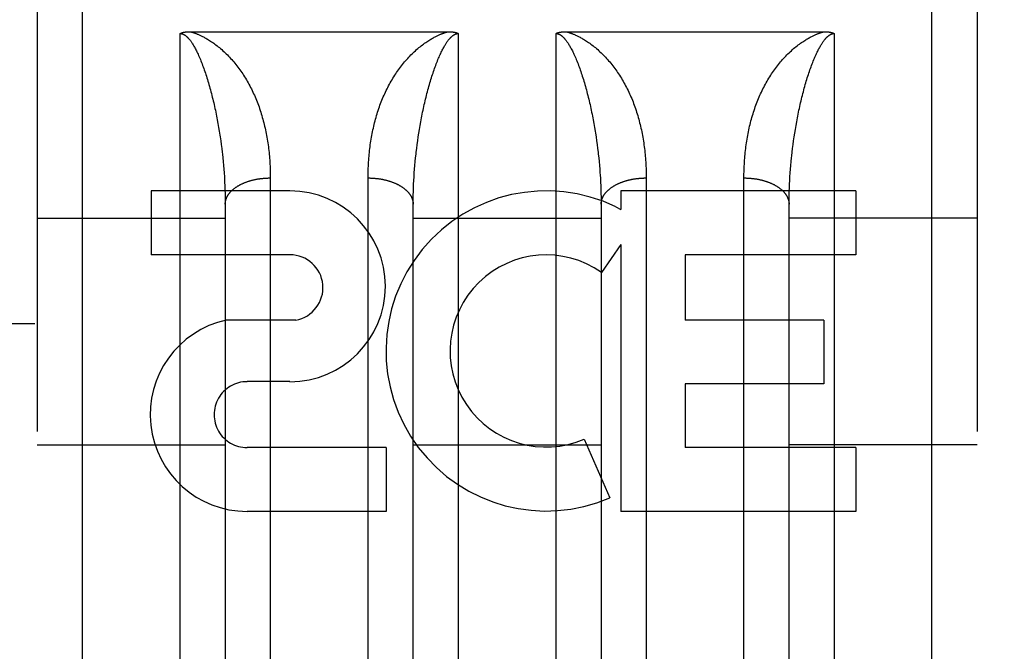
# Model space of a CAD drawing. Header units: inches. Extents: x 0 to 220, y 0 to 142.
# Tile 9 of 76: x 64.972 to 65.627, y 35.623 to 36.044. Entities that reach past the tile are written whole.
import ezdxf

# ---------------------------------------------------------------- set-up
doc = ezdxf.new("R2010")
doc.units = ezdxf.units.IN
doc.header["$LTSCALE"] = 12.090517
doc.header["$MEASUREMENT"] = 0
doc.linetypes.add('HIDDEN', pattern=[0.2, 0.1, -0.1])
doc.layers.add('DEFAULT_2', color=8, linetype='HIDDEN')
doc.layers.add('LEFT_DOOR_ASSEMBLY', color=7, linetype='CONTINUOUS')

msp = doc.modelspace()

# ---------------------------------------------------------------- linework, layer by layer
at = {"layer": 'DEFAULT_2', "color": 8, "linetype": 'HIDDEN'}
msp.add_line((67.40064, 35.84117), (40.79664, 35.84117), dxfattribs=at)
at = {"layer": 'LEFT_DOOR_ASSEMBLY', "color": 8, "linetype": 'HIDDEN'}
for p, q in [((65.01414, 35.22367), (65.01414, 37.00867)), ((65.57914, 35.22367), (65.57914, 37.00867)), ((64.98414, 36.97867), (64.98414, 35.25368)), ((65.60914, 36.97867), (65.60914, 35.25367)), ((65.07914, 35.22367), (65.07914, 36.03446)), ((65.08552, 36.03567), (65.25755, 36.03567)), ((65.26414, 36.03446), (65.26414, 35.22367)), ((65.32914, 35.22367), (65.32914, 36.03446)), ((65.33552, 36.03567), (65.50755, 36.03567)), ((65.51414, 36.03446), (65.51414, 35.22367)), ((65.10384, 35.97703), (65.10431, 35.9745)), ((65.10431, 35.9745), (65.10475, 35.97196)), ((65.10475, 35.97196), (65.10517, 35.96942)), ((65.23791, 35.96815), (65.23832, 35.97069)), ((65.23832, 35.97069), (65.23876, 35.97323)), ((65.35384, 35.97703), (65.35431, 35.9745)), ((65.35431, 35.9745), (65.35475, 35.97196)), ((65.48791, 35.96815), (65.48832, 35.97069)), ((65.48832, 35.97069), (65.48876, 35.97323)), ((65.10577, 35.96561), (65.10614, 35.96308)), ((65.23715, 35.96308), (65.23752, 35.96561)), ((65.23752, 35.96561), (65.23791, 35.96815)), ((65.35538, 35.96815), (65.35577, 35.96561)), ((65.35577, 35.96561), (65.35614, 35.96308)), ((65.48715, 35.96308), (65.48752, 35.96561)), ((65.48752, 35.96561), (65.48791, 35.96815)), ((65.10614, 35.96308), (65.10648, 35.96054)), ((65.10648, 35.96054), (65.10681, 35.95801)), ((65.23618, 35.95548), (65.23648, 35.95801)), ((65.23648, 35.95801), (65.23681, 35.96054)), ((65.23681, 35.96054), (65.23715, 35.96308)), ((65.35614, 35.96308), (65.35648, 35.96054)), ((65.35648, 35.96054), (65.35681, 35.95801)), ((65.48618, 35.95548), (65.48648, 35.95801)), ((65.48648, 35.95801), (65.48681, 35.96054)), ((65.48681, 35.96054), (65.48715, 35.96308)), ((65.10725, 35.95422), (65.10752, 35.9517)), ((65.10752, 35.9517), (65.10777, 35.94918)), ((65.23551, 35.94918), (65.23576, 35.9517)), ((65.35725, 35.95422), (65.35752, 35.9517)), ((65.35752, 35.9517), (65.35777, 35.94918)), ((65.4859, 35.95296), (65.48618, 35.95548)), ((65.10777, 35.94918), (65.108, 35.94667)), ((65.108, 35.94667), (65.10821, 35.94417)), ((65.23508, 35.94417), (65.23529, 35.94667)), ((65.23529, 35.94667), (65.23551, 35.94918)), ((65.35777, 35.94918), (65.358, 35.94667)), ((65.358, 35.94667), (65.35821, 35.94417)), ((65.48508, 35.94417), (65.48529, 35.94667)), ((65.48529, 35.94667), (65.48551, 35.94918)), ((65.10821, 35.94417), (65.1084, 35.94167)), ((65.10864, 35.93794), (65.10877, 35.93546)), ((65.13914, 35.93965), (65.13914, 35.59443)), ((65.20415, 35.59317), (65.20414, 35.93832)), ((65.23458, 35.9367), (65.23473, 35.93918)), ((65.23473, 35.93918), (65.23489, 35.94167)), ((65.23489, 35.94167), (65.23508, 35.94417)), ((65.35848, 35.94042), (65.35864, 35.93794)), ((65.35864, 35.93794), (65.35877, 35.93546)), ((65.38914, 35.93965), (65.38914, 35.59443)), ((65.45415, 35.59317), (65.45414, 35.93832)), ((65.48458, 35.9367), (65.48473, 35.93918)), ((65.48473, 35.93918), (65.48489, 35.94167)), ((65.48489, 35.94167), (65.48508, 35.94417)), ((65.10877, 35.93546), (65.10889, 35.93299)), ((65.10889, 35.93299), (65.10898, 35.93054)), ((65.23427, 35.92931), (65.23435, 35.93176)), ((65.23435, 35.93176), (65.23446, 35.93423)), ((65.23446, 35.93423), (65.23458, 35.9367)), ((65.35877, 35.93546), (65.35889, 35.93299)), ((65.35889, 35.93299), (65.35898, 35.93054)), ((65.48427, 35.92931), (65.48435, 35.93176)), ((65.48435, 35.93176), (65.48446, 35.93423)), ((65.48446, 35.93423), (65.48458, 35.9367)), ((65.15221, 35.92967), (65.05979, 35.92967)), ((65.05979, 35.92967), (65.05979, 35.88723)), ((65.10898, 35.93054), (65.10905, 35.92809)), ((65.10905, 35.92809), (65.1091, 35.92565)), ((65.1091, 35.92565), (65.10913, 35.92322)), ((65.23417, 35.92444), (65.23421, 35.92687)), ((65.23421, 35.92687), (65.23427, 35.92931)), ((65.35898, 35.93054), (65.35905, 35.92809)), ((65.35905, 35.92809), (65.3591, 35.92565)), ((65.3591, 35.92565), (65.35913, 35.92322)), ((65.52849, 35.92967), (65.37236, 35.92967)), ((65.37236, 35.92967), (65.37236, 35.91739)), ((65.48417, 35.92444), (65.48421, 35.92687)), ((65.48421, 35.92687), (65.48427, 35.92931)), ((65.52849, 35.92967), (65.52849, 35.88723)), ((65.10913, 35.92322), (65.10914, 35.92081)), ((65.10914, 35.92081), (65.10914, 35.61359)), ((65.23414, 35.61481), (65.23415, 35.92202)), ((65.23415, 35.92202), (65.23417, 35.92444)), ((65.35913, 35.92322), (65.35914, 35.92081)), ((65.35914, 35.92081), (65.35914, 35.61359)), ((65.36885, 35.91916), (65.37236, 35.91739)), ((65.48414, 35.61481), (65.48415, 35.92202)), ((65.48415, 35.92202), (65.48417, 35.92444)), ((64.98414, 35.91167), (65.10914, 35.91167)), ((65.23414, 35.91167), (65.35914, 35.91167)), ((65.60914, 35.91167), (65.48414, 35.91167)), ((65.37236, 35.89404), (65.35935, 35.87549)), ((65.37236, 35.89404), (65.37236, 35.71645)), ((65.15221, 35.88723), (65.05979, 35.88723)), ((65.52849, 35.88723), (65.41497, 35.88723)), ((65.41497, 35.88723), (65.41497, 35.84376)), ((65.15614, 35.84372), (65.10986, 35.84372)), ((65.50718, 35.84376), (65.41497, 35.84376)), ((65.50718, 35.84376), (65.50718, 35.80132)), ((65.15221, 35.80276), (65.1237, 35.80276)), ((65.50718, 35.80132), (65.41497, 35.80132)), ((65.41497, 35.80132), (65.41497, 35.75889)), ((65.34798, 35.76455), (65.3649, 35.72544)), ((64.98414, 35.76067), (65.10914, 35.76067)), ((65.21609, 35.75889), (65.12366, 35.75889)), ((65.21609, 35.75889), (65.21609, 35.71645)), ((65.23414, 35.76067), (65.35914, 35.76067)), ((65.52849, 35.75889), (65.41497, 35.75889)), ((65.60914, 35.76067), (65.48414, 35.76067)), ((65.52849, 35.75889), (65.52849, 35.71645)), ((65.21609, 35.71645), (65.12366, 35.71645)), ((65.52849, 35.71645), (65.37236, 35.71645))]:
    msp.add_line(p, q, dxfattribs=at)
for points in [[(65.07914, 36.03446), (65.07923, 36.03451), (65.07932, 36.03455), (65.07941, 36.0346), (65.0795, 36.03464), (65.07959, 36.03468), (65.07969, 36.03472), (65.07979, 36.03477), (65.07989, 36.03481), (65.07999, 36.03485), (65.0801, 36.03488), (65.0802, 36.03492), (65.08031, 36.03496), (65.08042, 36.035), (65.08054, 36.03503), (65.08066, 36.03507), (65.08077, 36.0351), (65.0809, 36.03514), (65.08102, 36.03517), (65.08115, 36.0352), (65.08128, 36.03523), (65.08141, 36.03526), (65.08154, 36.03529), (65.08168, 36.03532), (65.08182, 36.03535), (65.08197, 36.03537), (65.08211, 36.0354), (65.08226, 36.03542), (65.08242, 36.03545), (65.08257, 36.03547), (65.08273, 36.03549), (65.08289, 36.03551), (65.08306, 36.03553), (65.08323, 36.03555), (65.0834, 36.03557), (65.08357, 36.03558), (65.08375, 36.0356), (65.08393, 36.03561), (65.08412, 36.03562), (65.08431, 36.03564), (65.0845, 36.03565), (65.0847, 36.03565), (65.0849, 36.03566), (65.0851, 36.03567), (65.08531, 36.03567), (65.08552, 36.03567)], [(65.07914, 36.03446), (65.0792, 36.03446), (65.07925, 36.03446), (65.07931, 36.03446), (65.07936, 36.03446), (65.07942, 36.03446), (65.07947, 36.03445), (65.07953, 36.03445), (65.07958, 36.03444), (65.07964, 36.03444), (65.07969, 36.03443), (65.07975, 36.03442), (65.07981, 36.03442), (65.07987, 36.03441), (65.07993, 36.0344), (65.07999, 36.03439), (65.08005, 36.03438), (65.08011, 36.03436), (65.08017, 36.03435), (65.08023, 36.03434), (65.0803, 36.03432), (65.08037, 36.0343), (65.08043, 36.03428), (65.0805, 36.03427), (65.08058, 36.03424), (65.08065, 36.03422), (65.08072, 36.0342), (65.0808, 36.03417), (65.08088, 36.03414), (65.08096, 36.03411), (65.08104, 36.03408), (65.08113, 36.03404), (65.08121, 36.03401), (65.0813, 36.03396), (65.0814, 36.03392), (65.0815, 36.03387), (65.0816, 36.03382), (65.0817, 36.03377), (65.08181, 36.03371), (65.08191, 36.03365), (65.08203, 36.03358), (65.08214, 36.03351), (65.08225, 36.03344), (65.08237, 36.03336), (65.08249, 36.03327), (65.08262, 36.03319), (65.08274, 36.03309), (65.08287, 36.03299), (65.083, 36.03289), (65.08314, 36.03278), (65.08328, 36.03266), (65.08342, 36.03254), (65.08357, 36.03241), (65.08372, 36.03227), (65.08388, 36.03212), (65.08404, 36.03196), (65.0842, 36.03179), (65.08437, 36.03162), (65.08455, 36.03143), (65.08473, 36.03123), (65.08491, 36.03102), (65.08511, 36.03079), (65.08531, 36.03055), (65.08551, 36.03029), (65.08573, 36.03001), (65.08595, 36.02972), (65.08618, 36.02941), (65.08642, 36.02907), (65.08666, 36.02872), (65.08692, 36.02834), (65.08718, 36.02793), (65.08746, 36.0275), (65.08774, 36.02704), (65.08804, 36.02655), (65.08834, 36.02603), (65.08866, 36.02548), (65.08898, 36.02489), (65.08931, 36.02427), (65.08966, 36.02361), (65.09001, 36.02292), (65.09036, 36.02219), (65.09073, 36.02143), (65.0911, 36.02063), (65.09148, 36.0198), (65.09186, 36.01893), (65.09224, 36.01804), (65.09263, 36.01712), (65.09301, 36.01618), (65.09339, 36.01523), (65.09377, 36.01425), (65.09414, 36.01326)], [(65.08574, 36.03567), (65.08599, 36.03561), (65.08624, 36.03555), (65.0865, 36.03548), (65.08676, 36.03541), (65.08703, 36.03533), (65.08731, 36.03525), (65.0876, 36.03517), (65.08789, 36.03508), (65.08819, 36.03498), (65.08851, 36.03488), (65.08883, 36.03477), (65.08915, 36.03466), (65.0895, 36.03453), (65.08985, 36.0344), (65.09021, 36.03427), (65.09059, 36.03412), (65.09097, 36.03396), (65.09137, 36.0338), (65.09179, 36.03362), (65.09221, 36.03343), (65.09266, 36.03323), (65.09312, 36.03301), (65.0936, 36.03278), (65.09409, 36.03253), (65.09461, 36.03227), (65.09514, 36.03199), (65.09569, 36.03169), (65.09626, 36.03137), (65.09685, 36.03103), (65.09746, 36.03067), (65.09809, 36.03029), (65.09874, 36.02988), (65.09941, 36.02944), (65.1001, 36.02899), (65.10081, 36.0285), (65.10153, 36.02799), (65.10227, 36.02745), (65.10301, 36.02689), (65.10378, 36.0263), (65.10454, 36.02569), (65.10532, 36.02505), (65.10609, 36.0244), (65.10686, 36.02373), (65.10763, 36.02304), (65.10839, 36.02234), (65.10914, 36.02163)], [(65.23414, 36.02163), (65.2349, 36.02234), (65.23566, 36.02304), (65.23643, 36.02373), (65.2372, 36.0244), (65.23797, 36.02505), (65.23874, 36.02569), (65.23951, 36.0263), (65.24028, 36.02689), (65.24102, 36.02745), (65.24176, 36.02799), (65.24248, 36.0285), (65.24319, 36.02899), (65.24388, 36.02944), (65.24455, 36.02988), (65.2452, 36.03029), (65.24583, 36.03067), (65.24644, 36.03103), (65.24703, 36.03137), (65.2476, 36.03169), (65.24815, 36.03199), (65.24868, 36.03227), (65.24919, 36.03253), (65.24969, 36.03278), (65.25017, 36.03301), (65.25063, 36.03323), (65.25107, 36.03343), (65.2515, 36.03362), (65.25192, 36.0338), (65.25232, 36.03396), (65.2527, 36.03412), (65.25308, 36.03427), (65.25344, 36.0344), (65.25379, 36.03453), (65.25413, 36.03466), (65.25446, 36.03477), (65.25478, 36.03488), (65.25509, 36.03498), (65.2554, 36.03508), (65.25569, 36.03517), (65.25598, 36.03525), (65.25625, 36.03533), (65.25653, 36.03541), (65.25679, 36.03548), (65.25705, 36.03555), (65.2573, 36.03561), (65.25755, 36.03567)], [(65.24914, 36.01326), (65.24952, 36.01425), (65.24989, 36.01521), (65.25026, 36.01615), (65.25064, 36.01707), (65.25101, 36.01796), (65.25138, 36.01883), (65.25175, 36.01967), (65.25211, 36.02047), (65.25247, 36.02124), (65.25282, 36.02198), (65.25317, 36.02269), (65.2535, 36.02336), (65.25383, 36.024), (65.25415, 36.0246), (65.25446, 36.02517), (65.25476, 36.02571), (65.25506, 36.02622), (65.25534, 36.0267), (65.25561, 36.02716), (65.25588, 36.02758), (65.25614, 36.02798), (65.25638, 36.02836), (65.25663, 36.02872), (65.25686, 36.02905), (65.25708, 36.02937), (65.2573, 36.02967), (65.25751, 36.02995), (65.25771, 36.03021), (65.25791, 36.03046), (65.2581, 36.03069), (65.25829, 36.03091), (65.25847, 36.03112), (65.25864, 36.03131), (65.25881, 36.0315), (65.25897, 36.03168), (65.25913, 36.03184), (65.25929, 36.032), (65.25944, 36.03214), (65.25959, 36.03228), (65.25973, 36.03241), (65.25987, 36.03254), (65.26, 36.03266), (65.26014, 36.03277), (65.26027, 36.03288), (65.26039, 36.03298), (65.26052, 36.03307), (65.26064, 36.03316), (65.26076, 36.03325), (65.26087, 36.03333), (65.26099, 36.03341), (65.2611, 36.03348), (65.26121, 36.03355), (65.26131, 36.03361), (65.26142, 36.03367), (65.26152, 36.03373), (65.26162, 36.03378), (65.26171, 36.03383), (65.26181, 36.03388), (65.2619, 36.03392), (65.26198, 36.03396), (65.26207, 36.034), (65.26215, 36.03404), (65.26224, 36.03407), (65.26232, 36.03411), (65.26239, 36.03413), (65.26247, 36.03416), (65.26254, 36.03419), (65.26261, 36.03421), (65.26268, 36.03423), (65.26275, 36.03426), (65.26282, 36.03428), (65.26289, 36.03429), (65.26295, 36.03431), (65.26301, 36.03433), (65.26308, 36.03434), (65.26314, 36.03435), (65.2632, 36.03437), (65.26326, 36.03438), (65.26332, 36.03439), (65.26338, 36.0344), (65.26343, 36.03441), (65.26349, 36.03442), (65.26355, 36.03442), (65.2636, 36.03443), (65.26366, 36.03444), (65.26371, 36.03444), (65.26377, 36.03445), (65.26382, 36.03445), (65.26388, 36.03446), (65.26393, 36.03446), (65.26398, 36.03446), (65.26404, 36.03446), (65.26409, 36.03446), (65.26414, 36.03446)], [(65.25755, 36.03567), (65.25777, 36.03567), (65.25798, 36.03567), (65.25819, 36.03567), (65.25839, 36.03566), (65.25859, 36.03565), (65.25879, 36.03565), (65.25898, 36.03564), (65.25917, 36.03562), (65.25935, 36.03561), (65.25954, 36.0356), (65.25971, 36.03558), (65.25989, 36.03557), (65.26006, 36.03555), (65.26023, 36.03553), (65.26039, 36.03551), (65.26055, 36.03549), (65.26071, 36.03547), (65.26087, 36.03545), (65.26102, 36.03542), (65.26117, 36.0354), (65.26132, 36.03537), (65.26146, 36.03535), (65.2616, 36.03532), (65.26174, 36.03529), (65.26187, 36.03526), (65.26201, 36.03523), (65.26214, 36.0352), (65.26226, 36.03517), (65.26239, 36.03514), (65.26251, 36.0351), (65.26263, 36.03507), (65.26274, 36.03503), (65.26286, 36.035), (65.26297, 36.03496), (65.26308, 36.03493), (65.26319, 36.03489), (65.26329, 36.03485), (65.2634, 36.03481), (65.2635, 36.03477), (65.2636, 36.03473), (65.26369, 36.03468), (65.26379, 36.03464), (65.26388, 36.0346), (65.26397, 36.03455), (65.26406, 36.03451), (65.26414, 36.03446)], [(65.32914, 36.03446), (65.32923, 36.03451), (65.32932, 36.03455), (65.32941, 36.0346), (65.3295, 36.03464), (65.3296, 36.03469), (65.3297, 36.03473), (65.32979, 36.03477), (65.32989, 36.03481), (65.33, 36.03485), (65.3301, 36.03489), (65.33021, 36.03493), (65.33032, 36.03496), (65.33043, 36.035), (65.33055, 36.03503), (65.33066, 36.03507), (65.33078, 36.0351), (65.3309, 36.03514), (65.33103, 36.03517), (65.33115, 36.0352), (65.33128, 36.03523), (65.33142, 36.03526), (65.33155, 36.03529), (65.33169, 36.03532), (65.33183, 36.03535), (65.33197, 36.03537), (65.33212, 36.0354), (65.33227, 36.03542), (65.33242, 36.03545), (65.33258, 36.03547), (65.33273, 36.03549), (65.3329, 36.03551), (65.33306, 36.03553), (65.33323, 36.03555), (65.3334, 36.03557), (65.33358, 36.03558), (65.33375, 36.0356), (65.33394, 36.03561), (65.33412, 36.03562), (65.33431, 36.03564), (65.3345, 36.03565), (65.3347, 36.03565), (65.3349, 36.03566), (65.3351, 36.03567), (65.33531, 36.03567), (65.33552, 36.03567)], [(65.32914, 36.03446), (65.3292, 36.03446), (65.32925, 36.03446), (65.32931, 36.03446), (65.32936, 36.03446), (65.32942, 36.03446), (65.32947, 36.03445), (65.32953, 36.03445), (65.32958, 36.03444), (65.32964, 36.03444), (65.32969, 36.03443), (65.32975, 36.03442), (65.32981, 36.03442), (65.32987, 36.03441), (65.32993, 36.0344), (65.32999, 36.03439), (65.33005, 36.03438), (65.33011, 36.03436), (65.33017, 36.03435), (65.33023, 36.03434), (65.3303, 36.03432), (65.33037, 36.0343), (65.33043, 36.03428), (65.3305, 36.03427), (65.33058, 36.03424), (65.33065, 36.03422), (65.33072, 36.0342), (65.3308, 36.03417), (65.33088, 36.03414), (65.33096, 36.03411), (65.33104, 36.03408), (65.33113, 36.03404), (65.33121, 36.03401), (65.3313, 36.03396), (65.3314, 36.03392), (65.3315, 36.03387), (65.3316, 36.03382), (65.3317, 36.03377), (65.33181, 36.03371), (65.33191, 36.03365), (65.33203, 36.03358), (65.33214, 36.03351), (65.33225, 36.03344), (65.33237, 36.03336), (65.33249, 36.03327), (65.33262, 36.03319), (65.33274, 36.03309), (65.33287, 36.03299), (65.333, 36.03289), (65.33314, 36.03278), (65.33328, 36.03266), (65.33342, 36.03254), (65.33357, 36.03241), (65.33372, 36.03227), (65.33388, 36.03212), (65.33404, 36.03196), (65.3342, 36.03179), (65.33437, 36.03162), (65.33455, 36.03143), (65.33473, 36.03123), (65.33491, 36.03102), (65.33511, 36.03079), (65.33531, 36.03055), (65.33551, 36.03029), (65.33573, 36.03001), (65.33595, 36.02972), (65.33618, 36.02941), (65.33642, 36.02907), (65.33666, 36.02872), (65.33692, 36.02834), (65.33718, 36.02793), (65.33746, 36.0275), (65.33774, 36.02704), (65.33804, 36.02655), (65.33834, 36.02603), (65.33866, 36.02548), (65.33898, 36.02489), (65.33931, 36.02427), (65.33966, 36.02361), (65.34001, 36.02292), (65.34036, 36.02219), (65.34073, 36.02143), (65.3411, 36.02063), (65.34148, 36.0198), (65.34186, 36.01893), (65.34224, 36.01804), (65.34263, 36.01712), (65.34301, 36.01618), (65.34339, 36.01523), (65.34377, 36.01425), (65.34414, 36.01326)], [(65.33574, 36.03567), (65.33599, 36.03561), (65.33624, 36.03555), (65.3365, 36.03548), (65.33676, 36.03541), (65.33703, 36.03533), (65.33731, 36.03525), (65.3376, 36.03517), (65.33789, 36.03508), (65.33819, 36.03498), (65.33851, 36.03488), (65.33883, 36.03477), (65.33915, 36.03466), (65.3395, 36.03453), (65.33985, 36.0344), (65.34021, 36.03427), (65.34059, 36.03412), (65.34097, 36.03396), (65.34137, 36.0338), (65.34179, 36.03362), (65.34221, 36.03343), (65.34266, 36.03323), (65.34312, 36.03301), (65.3436, 36.03278), (65.34409, 36.03253), (65.34461, 36.03227), (65.34514, 36.03199), (65.34569, 36.03169), (65.34626, 36.03137), (65.34685, 36.03103), (65.34746, 36.03067), (65.34809, 36.03029), (65.34874, 36.02988), (65.34941, 36.02944), (65.3501, 36.02899), (65.35081, 36.0285), (65.35153, 36.02799), (65.35227, 36.02745), (65.35301, 36.02689), (65.35378, 36.0263), (65.35454, 36.02569), (65.35532, 36.02505), (65.35609, 36.0244), (65.35686, 36.02373), (65.35763, 36.02304), (65.35839, 36.02234), (65.35914, 36.02163)], [(65.48414, 36.02163), (65.4849, 36.02234), (65.48566, 36.02304), (65.48643, 36.02373), (65.4872, 36.0244), (65.48797, 36.02505), (65.48874, 36.02569), (65.48951, 36.0263), (65.49028, 36.02689), (65.49102, 36.02745), (65.49176, 36.02799), (65.49248, 36.0285), (65.49319, 36.02899), (65.49388, 36.02944), (65.49455, 36.02988), (65.4952, 36.03029), (65.49583, 36.03067), (65.49644, 36.03103), (65.49703, 36.03137), (65.4976, 36.03169), (65.49815, 36.03199), (65.49868, 36.03227), (65.49919, 36.03253), (65.49969, 36.03278), (65.50017, 36.03301), (65.50063, 36.03323), (65.50107, 36.03343), (65.5015, 36.03362), (65.50192, 36.0338), (65.50232, 36.03396), (65.5027, 36.03412), (65.50308, 36.03427), (65.50344, 36.0344), (65.50379, 36.03453), (65.50413, 36.03466), (65.50446, 36.03477), (65.50478, 36.03488), (65.50509, 36.03498), (65.5054, 36.03508), (65.50569, 36.03517), (65.50598, 36.03525), (65.50625, 36.03533), (65.50653, 36.03541), (65.50679, 36.03548), (65.50705, 36.03555), (65.5073, 36.03561), (65.50755, 36.03567)], [(65.49914, 36.01326), (65.49952, 36.01425), (65.49989, 36.01521), (65.50026, 36.01615), (65.50064, 36.01707), (65.50101, 36.01796), (65.50138, 36.01883), (65.50175, 36.01967), (65.50211, 36.02047), (65.50247, 36.02124), (65.50282, 36.02198), (65.50317, 36.02269), (65.5035, 36.02336), (65.50383, 36.024), (65.50415, 36.0246), (65.50446, 36.02517), (65.50476, 36.02571), (65.50506, 36.02622), (65.50534, 36.0267), (65.50561, 36.02716), (65.50588, 36.02758), (65.50614, 36.02798), (65.50638, 36.02836), (65.50663, 36.02872), (65.50686, 36.02905), (65.50708, 36.02937), (65.5073, 36.02967), (65.50751, 36.02995), (65.50771, 36.03021), (65.50791, 36.03046), (65.5081, 36.03069), (65.50829, 36.03091), (65.50847, 36.03112), (65.50864, 36.03131), (65.50881, 36.0315), (65.50897, 36.03168), (65.50913, 36.03184), (65.50929, 36.032), (65.50944, 36.03214), (65.50959, 36.03228), (65.50973, 36.03241), (65.50987, 36.03254), (65.51, 36.03266), (65.51014, 36.03277), (65.51027, 36.03288), (65.51039, 36.03298), (65.51052, 36.03307), (65.51064, 36.03316), (65.51076, 36.03325), (65.51087, 36.03333), (65.51099, 36.03341), (65.5111, 36.03348), (65.51121, 36.03355), (65.51131, 36.03361), (65.51142, 36.03367), (65.51152, 36.03373), (65.51162, 36.03378), (65.51171, 36.03383), (65.51181, 36.03388), (65.5119, 36.03392), (65.51198, 36.03396), (65.51207, 36.034), (65.51215, 36.03404), (65.51224, 36.03407), (65.51232, 36.03411), (65.51239, 36.03413), (65.51247, 36.03416), (65.51254, 36.03419), (65.51261, 36.03421), (65.51268, 36.03423), (65.51275, 36.03426), (65.51282, 36.03428), (65.51289, 36.03429), (65.51295, 36.03431), (65.51301, 36.03433), (65.51308, 36.03434), (65.51314, 36.03435), (65.5132, 36.03437), (65.51326, 36.03438), (65.51332, 36.03439), (65.51338, 36.0344), (65.51343, 36.03441), (65.51349, 36.03442), (65.51355, 36.03442), (65.5136, 36.03443), (65.51366, 36.03444), (65.51371, 36.03444), (65.51377, 36.03445), (65.51382, 36.03445), (65.51388, 36.03446), (65.51393, 36.03446), (65.51398, 36.03446), (65.51404, 36.03446), (65.51409, 36.03446), (65.51414, 36.03446)], [(65.50755, 36.03567), (65.50777, 36.03567), (65.50798, 36.03567), (65.50819, 36.03567), (65.50839, 36.03566), (65.50859, 36.03565), (65.50879, 36.03565), (65.50898, 36.03564), (65.50917, 36.03562), (65.50936, 36.03561), (65.50954, 36.0356), (65.50972, 36.03558), (65.50989, 36.03557), (65.51006, 36.03555), (65.51023, 36.03553), (65.5104, 36.03551), (65.51056, 36.03549), (65.51072, 36.03547), (65.51087, 36.03545), (65.51103, 36.03542), (65.51117, 36.0354), (65.51132, 36.03537), (65.51147, 36.03535), (65.51161, 36.03532), (65.51174, 36.03529), (65.51188, 36.03526), (65.51201, 36.03523), (65.51214, 36.0352), (65.51227, 36.03517), (65.51239, 36.03514), (65.51251, 36.0351), (65.51263, 36.03507), (65.51275, 36.03503), (65.51287, 36.035), (65.51298, 36.03496), (65.51309, 36.03492), (65.5132, 36.03488), (65.5133, 36.03485), (65.5134, 36.03481), (65.5135, 36.03477), (65.5136, 36.03472), (65.5137, 36.03468), (65.51379, 36.03464), (65.51388, 36.0346), (65.51397, 36.03455), (65.51406, 36.03451), (65.51414, 36.03446)], [(65.10914, 36.02163), (65.10988, 36.02091), (65.11061, 36.02018), (65.11133, 36.01944), (65.11205, 36.01868), (65.11276, 36.01792), (65.11346, 36.01713), (65.11416, 36.01634), (65.11485, 36.01553), (65.11553, 36.0147), (65.11621, 36.01387), (65.11688, 36.01302), (65.11754, 36.01215), (65.1182, 36.01127), (65.11885, 36.01038), (65.11949, 36.00947), (65.12013, 36.00855), (65.12076, 36.00761), (65.12138, 36.00666), (65.122, 36.00569), (65.1226, 36.00471), (65.1232, 36.00372), (65.12378, 36.00272), (65.12435, 36.00171), (65.12492, 36.00069), (65.12547, 35.99966), (65.12601, 35.99863), (65.12654, 35.99758), (65.12705, 35.99653), (65.12756, 35.99547), (65.12805, 35.9944), (65.12854, 35.99333), (65.12901, 35.99224), (65.12947, 35.99115), (65.12992, 35.99005), (65.13036, 35.98895), (65.13079, 35.98783), (65.13121, 35.98671), (65.13161, 35.98558), (65.13201, 35.98445), (65.13239, 35.9833), (65.13276, 35.98215), (65.13313, 35.981), (65.13348, 35.97984), (65.13382, 35.97867), (65.13415, 35.97749), (65.13447, 35.97631), (65.13478, 35.97512), (65.13507, 35.97392), (65.13536, 35.97272), (65.13564, 35.97151), (65.1359, 35.9703), (65.13616, 35.96908), (65.1364, 35.96786), (65.13664, 35.96663), (65.13686, 35.96539), (65.13707, 35.96415), (65.13728, 35.9629), (65.13747, 35.96165), (65.13765, 35.96039), (65.13782, 35.95913), (65.13798, 35.95786), (65.13813, 35.95659), (65.13827, 35.95531), (65.1384, 35.95403), (65.13852, 35.95274), (65.13863, 35.95145), (65.13873, 35.95015), (65.13881, 35.94885), (65.13889, 35.94755), (65.13896, 35.94624), (65.13902, 35.94493), (65.13906, 35.94361), (65.1391, 35.9423), (65.13912, 35.94097), (65.13914, 35.93965)], [(65.20414, 35.93832), (65.20415, 35.93965), (65.20417, 35.94097), (65.20419, 35.9423), (65.20423, 35.94361), (65.20427, 35.94493), (65.20433, 35.94624), (65.2044, 35.94755), (65.20447, 35.94885), (65.20456, 35.95015), (65.20466, 35.95145), (65.20477, 35.95274), (65.20489, 35.95403), (65.20502, 35.95531), (65.20516, 35.95659), (65.20531, 35.95786), (65.20547, 35.95913), (65.20564, 35.96039), (65.20582, 35.96165), (65.20601, 35.9629), (65.20621, 35.96415), (65.20643, 35.96539), (65.20665, 35.96663), (65.20688, 35.96786), (65.20713, 35.96908), (65.20738, 35.9703), (65.20765, 35.97151), (65.20793, 35.97272), (65.20821, 35.97392), (65.20851, 35.97512), (65.20882, 35.97631), (65.20914, 35.97749), (65.20947, 35.97867), (65.20981, 35.97984), (65.21016, 35.981), (65.21053, 35.98215), (65.2109, 35.9833), (65.21128, 35.98445), (65.21168, 35.98558), (65.21208, 35.98671), (65.2125, 35.98783), (65.21293, 35.98895), (65.21337, 35.99005), (65.21382, 35.99115), (65.21428, 35.99224), (65.21475, 35.99333), (65.21524, 35.9944), (65.21573, 35.99547), (65.21624, 35.99653), (65.21675, 35.99758), (65.21728, 35.99863), (65.21782, 35.99966), (65.21837, 36.00069), (65.21893, 36.00171), (65.21951, 36.00272), (65.22009, 36.00372), (65.22069, 36.00471), (65.22129, 36.00569), (65.22191, 36.00666), (65.22253, 36.00761), (65.22316, 36.00855), (65.22379, 36.00947), (65.22444, 36.01038), (65.22509, 36.01127), (65.22575, 36.01215), (65.22641, 36.01302), (65.22708, 36.01387), (65.22776, 36.0147), (65.22844, 36.01553), (65.22913, 36.01634), (65.22983, 36.01713), (65.23053, 36.01792), (65.23124, 36.01868), (65.23196, 36.01944), (65.23268, 36.02018), (65.23341, 36.02091), (65.23414, 36.02163)], [(65.35914, 36.02163), (65.35988, 36.02091), (65.36061, 36.02018), (65.36133, 36.01944), (65.36205, 36.01868), (65.36276, 36.01792), (65.36346, 36.01713), (65.36416, 36.01634), (65.36485, 36.01553), (65.36553, 36.0147), (65.36621, 36.01387), (65.36688, 36.01302), (65.36754, 36.01215), (65.3682, 36.01127), (65.36885, 36.01038), (65.36949, 36.00947), (65.37013, 36.00855), (65.37076, 36.00761), (65.37138, 36.00666), (65.372, 36.00569), (65.3726, 36.00471), (65.3732, 36.00372), (65.37378, 36.00272), (65.37435, 36.00171), (65.37492, 36.00069), (65.37547, 35.99966), (65.37601, 35.99863), (65.37654, 35.99758), (65.37705, 35.99653), (65.37756, 35.99547), (65.37805, 35.9944), (65.37854, 35.99333), (65.37901, 35.99224), (65.37947, 35.99115), (65.37992, 35.99005), (65.38036, 35.98895), (65.38079, 35.98783), (65.38121, 35.98671), (65.38161, 35.98558), (65.38201, 35.98445), (65.38239, 35.9833), (65.38276, 35.98215), (65.38313, 35.981), (65.38348, 35.97984), (65.38382, 35.97867), (65.38415, 35.97749), (65.38447, 35.97631), (65.38478, 35.97512), (65.38507, 35.97392), (65.38536, 35.97272), (65.38564, 35.97151), (65.3859, 35.9703), (65.38616, 35.96908), (65.3864, 35.96786), (65.38664, 35.96663), (65.38686, 35.96539), (65.38707, 35.96415), (65.38728, 35.9629), (65.38747, 35.96165), (65.38765, 35.96039), (65.38782, 35.95913), (65.38798, 35.95786), (65.38813, 35.95659), (65.38827, 35.95531), (65.3884, 35.95403), (65.38852, 35.95274), (65.38863, 35.95145), (65.38873, 35.95015), (65.38881, 35.94885), (65.38889, 35.94755), (65.38896, 35.94624), (65.38902, 35.94493), (65.38906, 35.94361), (65.3891, 35.9423), (65.38912, 35.94097), (65.38914, 35.93965)], [(65.45414, 35.93832), (65.45415, 35.93965), (65.45417, 35.94097), (65.45419, 35.9423), (65.45423, 35.94361), (65.45427, 35.94493), (65.45433, 35.94624), (65.4544, 35.94755), (65.45447, 35.94885), (65.45456, 35.95015), (65.45466, 35.95145), (65.45477, 35.95274), (65.45489, 35.95403), (65.45502, 35.95531), (65.45516, 35.95659), (65.45531, 35.95786), (65.45547, 35.95913), (65.45564, 35.96039), (65.45582, 35.96165), (65.45601, 35.9629), (65.45621, 35.96415), (65.45643, 35.96539), (65.45665, 35.96663), (65.45688, 35.96786), (65.45713, 35.96908), (65.45738, 35.9703), (65.45765, 35.97151), (65.45793, 35.97272), (65.45821, 35.97392), (65.45851, 35.97512), (65.45882, 35.97631), (65.45914, 35.97749), (65.45947, 35.97867), (65.45981, 35.97984), (65.46016, 35.981), (65.46053, 35.98215), (65.4609, 35.9833), (65.46128, 35.98445), (65.46168, 35.98558), (65.46208, 35.98671), (65.4625, 35.98783), (65.46293, 35.98895), (65.46337, 35.99005), (65.46382, 35.99115), (65.46428, 35.99224), (65.46475, 35.99333), (65.46524, 35.9944), (65.46573, 35.99547), (65.46624, 35.99653), (65.46675, 35.99758), (65.46728, 35.99863), (65.46782, 35.99966), (65.46837, 36.00069), (65.46893, 36.00171), (65.46951, 36.00272), (65.47009, 36.00372), (65.47069, 36.00471), (65.47129, 36.00569), (65.47191, 36.00666), (65.47253, 36.00761), (65.47316, 36.00855), (65.47379, 36.00947), (65.47444, 36.01038), (65.47509, 36.01127), (65.47575, 36.01215), (65.47641, 36.01302), (65.47708, 36.01387), (65.47776, 36.0147), (65.47844, 36.01553), (65.47913, 36.01634), (65.47983, 36.01713), (65.48053, 36.01792), (65.48124, 36.01868), (65.48196, 36.01944), (65.48268, 36.02018), (65.48341, 36.02091), (65.48414, 36.02163)], [(65.09414, 36.01326), (65.09451, 36.01227), (65.09488, 36.01126), (65.09524, 36.01024), (65.0956, 36.0092), (65.09595, 36.00815), (65.0963, 36.00709), (65.09665, 36.00601), (65.097, 36.00492), (65.09734, 36.00382), (65.09768, 36.0027), (65.09801, 36.00157), (65.09834, 36.00043), (65.09867, 35.99927), (65.099, 35.99811), (65.09932, 35.99693), (65.09964, 35.99573), (65.09995, 35.99453), (65.10026, 35.99331), (65.10057, 35.99209), (65.10087, 35.99085), (65.10117, 35.98961), (65.10146, 35.98837), (65.10175, 35.98712), (65.10203, 35.98586), (65.10231, 35.98461), (65.10258, 35.98335), (65.10284, 35.98209), (65.1031, 35.98083), (65.10335, 35.97956), (65.1036, 35.9783), (65.10384, 35.97703)], [(65.23876, 35.97323), (65.23921, 35.97577), (65.23945, 35.97703), (65.23969, 35.9783), (65.23994, 35.97956), (65.24019, 35.98083), (65.24045, 35.98209), (65.24071, 35.98335), (65.24098, 35.98461), (65.24126, 35.98586), (65.24154, 35.98712), (65.24183, 35.98837), (65.24212, 35.98961), (65.24242, 35.99085), (65.24272, 35.99209), (65.24303, 35.99331), (65.24334, 35.99453), (65.24365, 35.99573), (65.24397, 35.99693), (65.24429, 35.99811), (65.24462, 35.99927), (65.24495, 36.00043), (65.24528, 36.00157), (65.24561, 36.0027), (65.24595, 36.00382), (65.24629, 36.00492), (65.24664, 36.00601), (65.24699, 36.00709), (65.24734, 36.00815), (65.24769, 36.0092), (65.24805, 36.01024), (65.24841, 36.01126), (65.24878, 36.01227), (65.24914, 36.01326)], [(65.34414, 36.01326), (65.34451, 36.01227), (65.34488, 36.01126), (65.34524, 36.01024), (65.3456, 36.0092), (65.34595, 36.00815), (65.3463, 36.00709), (65.34665, 36.00601), (65.347, 36.00492), (65.34734, 36.00382), (65.34768, 36.0027), (65.34801, 36.00157), (65.34834, 36.00043), (65.34867, 35.99927), (65.349, 35.99811), (65.34932, 35.99693), (65.34964, 35.99573), (65.34995, 35.99453), (65.35026, 35.99331), (65.35057, 35.99209), (65.35087, 35.99085), (65.35117, 35.98961), (65.35146, 35.98837), (65.35175, 35.98712), (65.35203, 35.98586), (65.35231, 35.98461), (65.35258, 35.98335), (65.35284, 35.98209), (65.3531, 35.98083), (65.35335, 35.97956), (65.3536, 35.9783), (65.35384, 35.97703)], [(65.48876, 35.97323), (65.48921, 35.97577), (65.48945, 35.97703), (65.48969, 35.9783), (65.48994, 35.97956), (65.49019, 35.98083), (65.49045, 35.98209), (65.49071, 35.98335), (65.49098, 35.98461), (65.49126, 35.98586), (65.49154, 35.98712), (65.49183, 35.98837), (65.49212, 35.98961), (65.49242, 35.99085), (65.49272, 35.99209), (65.49303, 35.99331), (65.49334, 35.99453), (65.49365, 35.99573), (65.49397, 35.99693), (65.49429, 35.99811), (65.49462, 35.99927), (65.49495, 36.00043), (65.49528, 36.00157), (65.49561, 36.0027), (65.49595, 36.00382), (65.49629, 36.00492), (65.49664, 36.00601), (65.49699, 36.00709), (65.49734, 36.00815), (65.49769, 36.0092), (65.49805, 36.01024), (65.49841, 36.01126), (65.49878, 36.01227), (65.49914, 36.01326)], [(65.35475, 35.97196), (65.35517, 35.96942), (65.35538, 35.96815)], [(65.10517, 35.96942), (65.10558, 35.96688), (65.10577, 35.96561)], [(65.10681, 35.95801), (65.10711, 35.95548), (65.10725, 35.95422)], [(65.35681, 35.95801), (65.35711, 35.95548), (65.35725, 35.95422)], [(65.23576, 35.9517), (65.23604, 35.95422), (65.23618, 35.95548)], [(65.48551, 35.94918), (65.48576, 35.9517), (65.4859, 35.95296)], [(65.1084, 35.94167), (65.10856, 35.93918), (65.10864, 35.93794)], [(65.10914, 35.92081), (65.10915, 35.92106), (65.10916, 35.9213), (65.10917, 35.92155), (65.10919, 35.92179), (65.10922, 35.92204), (65.10925, 35.92228), (65.10929, 35.92253), (65.10933, 35.92277), (65.10938, 35.92301), (65.10944, 35.92326), (65.1095, 35.9235), (65.10957, 35.92374), (65.10964, 35.92399), (65.10972, 35.92423), (65.10981, 35.92447), (65.1099, 35.92471), (65.10999, 35.92495), (65.1101, 35.92518), (65.1102, 35.92542), (65.11032, 35.92566), (65.11044, 35.92589), (65.11056, 35.92613), (65.11069, 35.92636), (65.11083, 35.92659), (65.11097, 35.92682), (65.11112, 35.92705), (65.11127, 35.92728), (65.11143, 35.92751), (65.11159, 35.92774), (65.11176, 35.92796), (65.11194, 35.92819), (65.11212, 35.92841), (65.1123, 35.92863), (65.11249, 35.92885), (65.11269, 35.92906), (65.11289, 35.92928), (65.11309, 35.92949), (65.11331, 35.92971), (65.11352, 35.92992), (65.11374, 35.93013), (65.11397, 35.93033), (65.1142, 35.93054), (65.11444, 35.93074), (65.11468, 35.93094), (65.11492, 35.93114), (65.11517, 35.93134), (65.11543, 35.93153), (65.11569, 35.93173), (65.11595, 35.93192), (65.11622, 35.93211), (65.1165, 35.93229), (65.11678, 35.93248), (65.11706, 35.93266), (65.11734, 35.93284), (65.11764, 35.93302), (65.11793, 35.93319), (65.11823, 35.93336), (65.11853, 35.93353), (65.11884, 35.9337), (65.11915, 35.93387), (65.11947, 35.93403), (65.11979, 35.93419), (65.12011, 35.93435), (65.12044, 35.9345), (65.12077, 35.93465), (65.12111, 35.9348), (65.12144, 35.93495), (65.12178, 35.93509), (65.12213, 35.93523), (65.12248, 35.93537), (65.12283, 35.9355), (65.12318, 35.93564), (65.12354, 35.93577), (65.1239, 35.93589), (65.12427, 35.93602), (65.12463, 35.93614), (65.125, 35.93625), (65.12538, 35.93637), (65.12575, 35.93648), (65.12613, 35.93659), (65.12651, 35.93669), (65.12689, 35.93679), (65.12728, 35.93689), (65.12766, 35.93699), (65.12805, 35.93708), (65.12845, 35.93717), (65.12884, 35.93726), (65.12924, 35.93734), (65.12963, 35.93742), (65.13003, 35.93749), (65.13044, 35.93757), (65.13084, 35.93764), (65.13124, 35.9377), (65.13165, 35.93777), (65.13206, 35.93783), (65.13247, 35.93788), (65.13288, 35.93793), (65.13329, 35.93798), (65.13371, 35.93803), (65.13412, 35.93807), (65.13453, 35.93811), (65.13495, 35.93815), (65.13537, 35.93818), (65.13579, 35.93821), (65.1362, 35.93824), (65.13662, 35.93826), (65.13704, 35.93828), (65.13746, 35.93829), (65.13788, 35.93831), (65.1383, 35.93831), (65.13872, 35.93832), (65.13914, 35.93832)], [(65.20414, 35.93832), (65.20457, 35.93832), (65.20499, 35.93831), (65.20541, 35.93831), (65.20583, 35.93829), (65.20625, 35.93828), (65.20667, 35.93826), (65.20709, 35.93824), (65.2075, 35.93821), (65.20792, 35.93818), (65.20834, 35.93815), (65.20875, 35.93811), (65.20917, 35.93807), (65.20958, 35.93803), (65.21, 35.93798), (65.21041, 35.93793), (65.21082, 35.93788), (65.21123, 35.93783), (65.21164, 35.93777), (65.21204, 35.9377), (65.21245, 35.93764), (65.21285, 35.93757), (65.21325, 35.93749), (65.21365, 35.93742), (65.21405, 35.93734), (65.21445, 35.93726), (65.21484, 35.93717), (65.21524, 35.93708), (65.21563, 35.93699), (65.21601, 35.93689), (65.2164, 35.93679), (65.21678, 35.93669), (65.21716, 35.93659), (65.21754, 35.93648), (65.21791, 35.93637), (65.21829, 35.93625), (65.21866, 35.93614), (65.21902, 35.93602), (65.21939, 35.93589), (65.21975, 35.93577), (65.22011, 35.93564), (65.22046, 35.9355), (65.22081, 35.93537), (65.22116, 35.93523), (65.2215, 35.93509), (65.22185, 35.93495), (65.22218, 35.9348), (65.22252, 35.93465), (65.22285, 35.9345), (65.22318, 35.93435), (65.2235, 35.93419), (65.22382, 35.93403), (65.22413, 35.93387), (65.22445, 35.9337), (65.22475, 35.93353), (65.22506, 35.93336), (65.22536, 35.93319), (65.22565, 35.93302), (65.22594, 35.93284), (65.22623, 35.93266), (65.22651, 35.93248), (65.22679, 35.93229), (65.22707, 35.93211), (65.22733, 35.93192), (65.2276, 35.93173), (65.22786, 35.93153), (65.22811, 35.93134), (65.22837, 35.93114), (65.22861, 35.93094), (65.22885, 35.93074), (65.22909, 35.93054), (65.22932, 35.93033), (65.22955, 35.93013), (65.22977, 35.92992), (65.22998, 35.92971), (65.2302, 35.92949), (65.2304, 35.92928), (65.2306, 35.92906), (65.2308, 35.92885), (65.23099, 35.92863), (65.23117, 35.92841), (65.23135, 35.92819), (65.23153, 35.92796), (65.2317, 35.92774), (65.23186, 35.92751), (65.23202, 35.92728), (65.23217, 35.92705), (65.23232, 35.92682), (65.23246, 35.92659), (65.2326, 35.92636), (65.23273, 35.92613), (65.23285, 35.92589), (65.23297, 35.92566), (65.23309, 35.92542), (65.23319, 35.92518), (65.2333, 35.92495), (65.23339, 35.92471), (65.23348, 35.92447), (65.23357, 35.92423), (65.23365, 35.92399), (65.23372, 35.92374), (65.23379, 35.9235), (65.23385, 35.92326), (65.23391, 35.92301), (65.23396, 35.92277), (65.234, 35.92253), (65.23404, 35.92228), (65.23407, 35.92204), (65.2341, 35.92179), (65.23412, 35.92155), (65.23413, 35.9213), (65.23414, 35.92106), (65.23414, 35.92081)], [(65.35821, 35.94417), (65.3584, 35.94167), (65.35848, 35.94042)], [(65.35914, 35.92081), (65.35915, 35.92106), (65.35916, 35.9213), (65.35917, 35.92155), (65.35919, 35.92179), (65.35922, 35.92204), (65.35925, 35.92228), (65.35929, 35.92253), (65.35933, 35.92277), (65.35938, 35.92301), (65.35944, 35.92326), (65.3595, 35.9235), (65.35957, 35.92374), (65.35964, 35.92399), (65.35972, 35.92423), (65.35981, 35.92447), (65.3599, 35.92471), (65.35999, 35.92495), (65.3601, 35.92518), (65.3602, 35.92542), (65.36032, 35.92566), (65.36044, 35.92589), (65.36056, 35.92613), (65.36069, 35.92636), (65.36083, 35.92659), (65.36097, 35.92682), (65.36112, 35.92705), (65.36127, 35.92728), (65.36143, 35.92751), (65.36159, 35.92774), (65.36176, 35.92796), (65.36194, 35.92819), (65.36212, 35.92841), (65.3623, 35.92863), (65.36249, 35.92885), (65.36269, 35.92906), (65.36289, 35.92928), (65.36309, 35.92949), (65.36331, 35.92971), (65.36352, 35.92992), (65.36374, 35.93013), (65.36397, 35.93033), (65.3642, 35.93054), (65.36444, 35.93074), (65.36468, 35.93094), (65.36492, 35.93114), (65.36517, 35.93134), (65.36543, 35.93153), (65.36569, 35.93173), (65.36595, 35.93192), (65.36622, 35.93211), (65.3665, 35.93229), (65.36678, 35.93248), (65.36706, 35.93266), (65.36734, 35.93284), (65.36764, 35.93302), (65.36793, 35.93319), (65.36823, 35.93336), (65.36853, 35.93353), (65.36884, 35.9337), (65.36915, 35.93387), (65.36947, 35.93403), (65.36979, 35.93419), (65.37011, 35.93435), (65.37044, 35.9345), (65.37077, 35.93465), (65.37111, 35.9348), (65.37144, 35.93495), (65.37178, 35.93509), (65.37213, 35.93523), (65.37248, 35.93537), (65.37283, 35.9355), (65.37318, 35.93564), (65.37354, 35.93577), (65.3739, 35.93589), (65.37427, 35.93602), (65.37463, 35.93614), (65.375, 35.93625), (65.37538, 35.93637), (65.37575, 35.93648), (65.37613, 35.93659), (65.37651, 35.93669), (65.37689, 35.93679), (65.37728, 35.93689), (65.37766, 35.93699), (65.37805, 35.93708), (65.37845, 35.93717), (65.37884, 35.93726), (65.37924, 35.93734), (65.37963, 35.93742), (65.38003, 35.93749), (65.38044, 35.93757), (65.38084, 35.93764), (65.38124, 35.9377), (65.38165, 35.93777), (65.38206, 35.93783), (65.38247, 35.93788), (65.38288, 35.93793), (65.38329, 35.93798), (65.38371, 35.93803), (65.38412, 35.93807), (65.38453, 35.93811), (65.38495, 35.93815), (65.38537, 35.93818), (65.38579, 35.93821), (65.3862, 35.93824), (65.38662, 35.93826), (65.38704, 35.93828), (65.38746, 35.93829), (65.38788, 35.93831), (65.3883, 35.93831), (65.38872, 35.93832), (65.38914, 35.93832)], [(65.45414, 35.93832), (65.45457, 35.93832), (65.45499, 35.93831), (65.45541, 35.93831), (65.45583, 35.93829), (65.45625, 35.93828), (65.45667, 35.93826), (65.45709, 35.93824), (65.4575, 35.93821), (65.45792, 35.93818), (65.45834, 35.93815), (65.45875, 35.93811), (65.45917, 35.93807), (65.45958, 35.93803), (65.46, 35.93798), (65.46041, 35.93793), (65.46082, 35.93788), (65.46123, 35.93783), (65.46164, 35.93777), (65.46204, 35.9377), (65.46245, 35.93764), (65.46285, 35.93757), (65.46325, 35.93749), (65.46365, 35.93742), (65.46405, 35.93734), (65.46445, 35.93726), (65.46484, 35.93717), (65.46524, 35.93708), (65.46563, 35.93699), (65.46601, 35.93689), (65.4664, 35.93679), (65.46678, 35.93669), (65.46716, 35.93659), (65.46754, 35.93648), (65.46791, 35.93637), (65.46829, 35.93625), (65.46866, 35.93614), (65.46902, 35.93602), (65.46939, 35.93589), (65.46975, 35.93577), (65.47011, 35.93564), (65.47046, 35.9355), (65.47081, 35.93537), (65.47116, 35.93523), (65.4715, 35.93509), (65.47185, 35.93495), (65.47218, 35.9348), (65.47252, 35.93465), (65.47285, 35.9345), (65.47318, 35.93435), (65.4735, 35.93419), (65.47382, 35.93403), (65.47413, 35.93387), (65.47445, 35.9337), (65.47475, 35.93353), (65.47506, 35.93336), (65.47536, 35.93319), (65.47565, 35.93302), (65.47594, 35.93284), (65.47623, 35.93266), (65.47651, 35.93248), (65.47679, 35.93229), (65.47707, 35.93211), (65.47733, 35.93192), (65.4776, 35.93173), (65.47786, 35.93153), (65.47811, 35.93134), (65.47837, 35.93114), (65.47861, 35.93094), (65.47885, 35.93074), (65.47909, 35.93054), (65.47932, 35.93033), (65.47955, 35.93013), (65.47977, 35.92992), (65.47998, 35.92971), (65.4802, 35.92949), (65.4804, 35.92928), (65.4806, 35.92906), (65.4808, 35.92885), (65.48099, 35.92863), (65.48117, 35.92841), (65.48135, 35.92819), (65.48153, 35.92796), (65.4817, 35.92774), (65.48186, 35.92751), (65.48202, 35.92728), (65.48217, 35.92705), (65.48232, 35.92682), (65.48246, 35.92659), (65.4826, 35.92636), (65.48273, 35.92613), (65.48285, 35.92589), (65.48297, 35.92566), (65.48309, 35.92542), (65.48319, 35.92518), (65.4833, 35.92495), (65.48339, 35.92471), (65.48348, 35.92447), (65.48357, 35.92423), (65.48365, 35.92399), (65.48372, 35.92374), (65.48379, 35.9235), (65.48385, 35.92326), (65.48391, 35.92301), (65.48396, 35.92277), (65.484, 35.92253), (65.48404, 35.92228), (65.48407, 35.92204), (65.4841, 35.92179), (65.48412, 35.92155), (65.48413, 35.9213), (65.48414, 35.92106), (65.48414, 35.92081)]]:
    msp.add_lwpolyline(points, dxfattribs=at)
for centre, radius, start, end in [((65.15221, 35.86621), 0.06346, 270, 90), ((65.32259, 35.8232), 0.10653, 64.26362, 293.40274), ((65.15221, 35.8653), 0.02193, 280.307, 90), ((65.32259, 35.8232), 0.06391, 54.88948, 293.40261), ((65.12358, 35.78082), 0.06437, 102.29948, 270.07752), ((65.12366, 35.78082), 0.02193, 89.90115, 270)]:
    msp.add_arc(centre, radius, start, end, dxfattribs=at)

doc.saveas('drawing.dxf')
